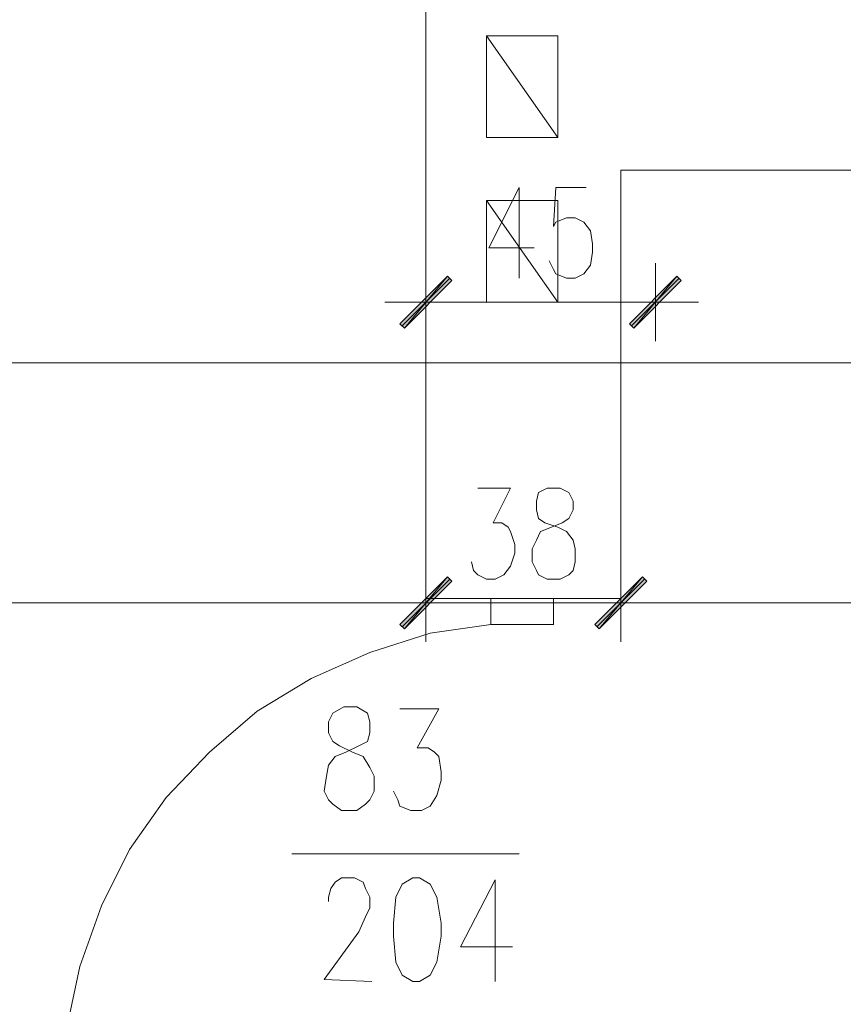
# Model space of a CAD drawing. Header units: inches. Extents: x -1441 to 3871, y -4351 to 2413.
# Tile 131 of 256: x 1535 to 1696, y -1321 to -1129. Entities that reach past the tile are written whole.
import ezdxf

# ---------------------------------------------------------------- set-up
doc = ezdxf.new("R2010")
doc.units = ezdxf.units.IN
doc.header["$MEASUREMENT"] = 0
doc.layers.add('at_Entity', color=7, linetype='Continuous')
doc.layers.add('at_Solid', color=7, linetype='Continuous')

msp = doc.modelspace()

# ---------------------------------------------------------------- hatches: boundary and pattern name
at = {"layer": 'at_Solid', "lineweight": 15}
for points in [[(1608.97747, -1188.11097), (1609.82661, -1188.95534), (1618.28937, -1178.79907)], [(1609.82661, -1188.95534), (1618.28937, -1178.79907), (1619.13851, -1179.64344)], [(1663.16011, -1178.79907), (1654.69258, -1188.95534), (1653.84822, -1188.11097)], [(1664.00925, -1179.64344), (1663.16011, -1178.79907), (1654.69258, -1188.95534)], [(1618.28937, -1237.63766), (1609.82661, -1247.79392), (1608.97747, -1246.94956)], [(1608.97747, -1246.94956), (1609.82661, -1247.79392), (1618.28937, -1237.63766)], [(1619.13851, -1238.48203), (1618.28937, -1237.63766), (1609.82661, -1247.79392)], [(1609.82661, -1247.79392), (1618.28937, -1237.63766), (1619.13851, -1238.48203)], [(1656.38609, -1237.63766), (1647.92333, -1247.79392), (1647.07419, -1246.94956)], [(1647.07419, -1246.94956), (1647.92333, -1247.79392), (1656.38609, -1237.63766)], [(1657.23523, -1238.48203), (1656.38609, -1237.63766), (1647.92333, -1247.79392)], [(1647.92333, -1247.79392), (1656.38609, -1237.63766), (1657.23523, -1238.48203)]]:
    msp.add_hatch(color=7, dxfattribs=at).paths.add_polyline_path(points)

# ---------------------------------------------------------------- linework, layer by layer
at = {"layer": 'at_Entity', "color": 7, "lineweight": 15}
for p, q in [((1614.05799, -1241.86904), (1614.05799, -1119.96049)), ((1625.91253, -1151.70775), (1625.91253, -1131.81026)), ((1625.91253, -1131.81026), (1639.88037, -1131.81026)), ((1639.88037, -1151.70775), (1625.91253, -1131.81026)), ((1639.88037, -1131.81026), (1639.88037, -1151.70775)), ((1639.88037, -1151.70775), (1625.91253, -1151.70775)), ((2149.09605, -1158.05721), (1652.15471, -1158.05721)), ((1652.15471, -1241.86904), (1652.15471, -1158.05721)), ((1632.26198, -1161.44422), (1626.33233, -1173.29399)), ((1632.26198, -1161.44422), (1632.26198, -1179.22364)), ((1639.4558, -1161.44422), (1639.03123, -1169.06261)), ((1645.38069, -1161.44422), (1639.4558, -1161.44422)), ((1625.91253, -1183.87959), (1625.91253, -1163.98209)), ((1625.91253, -1163.98209), (1639.88037, -1163.98209)), ((1639.88037, -1183.87959), (1625.91253, -1163.98209)), ((1639.88037, -1163.98209), (1639.88037, -1183.87959)), ((1639.03123, -1169.06261), (1639.4558, -1168.21824)), ((1639.4558, -1168.21824), (1641.57388, -1167.3691)), ((1641.57388, -1167.3691), (1643.26738, -1167.3691)), ((1643.26738, -1167.3691), (1644.96089, -1168.21824)), ((1644.96089, -1168.21824), (1646.22983, -1169.90698)), ((1646.22983, -1169.90698), (1646.6544, -1172.44962)), ((1646.6544, -1172.44962), (1646.6544, -1174.14313)), ((1626.33233, -1173.29399), (1635.22443, -1173.29399)), ((1646.6544, -1174.14313), (1646.22983, -1176.681)), ((1614.05799, -1191.49798), (1614.05799, -1176.25643)), ((1639.03123, -1177.53014), (1638.18687, -1175.83663)), ((1646.22983, -1176.681), (1644.96089, -1178.3745)), ((1658.92873, -1176.25643), (1658.92873, -1191.49798)), ((1639.4558, -1178.3745), (1639.03123, -1177.53014)), ((1641.57388, -1179.22364), (1639.4558, -1178.3745)), ((1644.96089, -1178.3745), (1643.26738, -1179.22364)), ((1618.28937, -1178.79907), (1608.97747, -1188.11097)), ((1618.71394, -1179.22364), (1609.40204, -1188.53554)), ((1609.82661, -1188.95534), (1618.28937, -1178.79907)), ((1609.82661, -1188.95534), (1618.28937, -1178.79907)), ((1619.13851, -1179.64344), (1609.82661, -1188.95534)), ((1618.28937, -1178.79907), (1619.13851, -1179.64344)), ((1643.26738, -1179.22364), (1641.57388, -1179.22364)), ((1653.84822, -1188.11097), (1663.16011, -1178.79907)), ((1654.27279, -1188.53554), (1663.58468, -1179.22364)), ((1663.16011, -1178.79907), (1654.69258, -1188.95534)), ((1663.16011, -1178.79907), (1654.69258, -1188.95534)), ((1654.69258, -1188.95534), (1664.00925, -1179.64344)), ((1664.00925, -1179.64344), (1663.16011, -1178.79907)), ((1622.52552, -1183.87959), (1606.01503, -1183.87959)), ((1653.42365, -1183.87959), (1619.56308, -1183.87959)), ((1639.88037, -1183.87959), (1625.91253, -1183.87959)), ((1650.88577, -1183.87959), (1667.39149, -1183.87959)), ((1608.97747, -1188.11097), (1609.82661, -1188.95534)), ((1654.69258, -1188.95534), (1653.84822, -1188.11097)), ((1372.78353, -1195.72936), (2143.59096, -1195.72936)), ((1624.21902, -1220.27803), (1630.56848, -1220.27803)), ((1630.56848, -1220.27803), (1627.18147, -1227.05206)), ((1637.7623, -1220.27803), (1636.06879, -1221.12717)), ((1640.30017, -1220.27803), (1637.7623, -1220.27803)), ((1641.99845, -1221.12717), (1640.30017, -1220.27803)), ((1636.06879, -1221.12717), (1635.64899, -1222.82068)), ((1635.64899, -1222.82068), (1635.64899, -1224.51418)), ((1642.84282, -1222.82068), (1641.99845, -1221.12717)), ((1642.84282, -1224.51418), (1642.84282, -1222.82068)), ((1635.64899, -1224.51418), (1636.06879, -1226.20769)), ((1641.99845, -1226.20769), (1642.84282, -1224.51418)), ((1636.06879, -1226.20769), (1637.33773, -1227.05206)), ((1640.72474, -1227.05206), (1641.99845, -1226.20769)), ((1627.18147, -1227.05206), (1628.87497, -1227.05206)), ((1628.87497, -1227.05206), (1630.14391, -1227.9012)), ((1630.14391, -1227.9012), (1630.56848, -1228.74556)), ((1630.56848, -1228.74556), (1631.41284, -1231.28344)), ((1635.64899, -1230.43907), (1636.49336, -1228.74556)), ((1636.49336, -1228.74556), (1638.61144, -1227.9012)), ((1637.33773, -1227.05206), (1639.88037, -1227.9012)), ((1638.61144, -1227.9012), (1640.72474, -1227.05206)), ((1639.88037, -1227.9012), (1641.57388, -1228.74556)), ((1641.57388, -1228.74556), (1642.84282, -1230.43907)), ((1634.79986, -1232.13257), (1635.64899, -1230.43907)), ((1642.84282, -1230.43907), (1643.26738, -1232.13257)), ((1631.41284, -1231.28344), (1631.41284, -1232.97694)), ((1634.79986, -1234.67522), (1634.79986, -1232.13257)), ((1643.26738, -1232.13257), (1643.26738, -1234.67522)), ((1631.41284, -1232.97694), (1630.56848, -1235.51959)), ((1614.05799, -1235.09502), (1614.05799, -1250.3318)), ((1614.05799, -1250.3318), (1614.05799, -1235.09502)), ((1623.36989, -1236.36395), (1622.95009, -1234.67522)), ((1624.21902, -1237.21309), (1623.36989, -1236.36395)), ((1630.56848, -1235.51959), (1629.29477, -1237.21309)), ((1635.64899, -1236.36395), (1634.79986, -1234.67522)), ((1636.06879, -1237.21309), (1635.64899, -1236.36395)), ((1642.84282, -1236.36395), (1641.99845, -1237.21309)), ((1643.26738, -1234.67522), (1642.84282, -1236.36395)), ((1652.15471, -1235.09502), (1652.15471, -1250.3318)), ((1652.15471, -1250.3318), (1652.15471, -1235.09502)), ((1608.97747, -1246.94956), (1618.28937, -1237.63766)), ((1618.28937, -1237.63766), (1608.97747, -1246.94956)), ((1609.40204, -1247.36935), (1618.71394, -1238.05746)), ((1618.71394, -1238.05746), (1609.40204, -1247.36935)), ((1618.28937, -1237.63766), (1609.82661, -1247.79392)), ((1618.28937, -1237.63766), (1609.82661, -1247.79392)), ((1609.82661, -1247.79392), (1618.28937, -1237.63766)), ((1609.82661, -1247.79392), (1618.28937, -1237.63766)), ((1619.13851, -1238.48203), (1618.28937, -1237.63766)), ((1618.28937, -1237.63766), (1619.13851, -1238.48203)), ((1625.91253, -1238.05746), (1624.21902, -1237.21309)), ((1627.60603, -1238.05746), (1625.91253, -1238.05746)), ((1629.29477, -1237.21309), (1627.60603, -1238.05746)), ((1637.7623, -1238.05746), (1636.06879, -1237.21309)), ((1640.30017, -1238.05746), (1637.7623, -1238.05746)), ((1641.99845, -1237.21309), (1640.30017, -1238.05746)), ((1647.07419, -1246.94956), (1656.38609, -1237.63766)), ((1656.38609, -1237.63766), (1647.07419, -1246.94956)), ((1647.49876, -1247.36935), (1656.81066, -1238.05746)), ((1656.81066, -1238.05746), (1647.49876, -1247.36935)), ((1656.38609, -1237.63766), (1647.92333, -1247.79392)), ((1656.38609, -1237.63766), (1647.92333, -1247.79392)), ((1647.92333, -1247.79392), (1656.38609, -1237.63766)), ((1647.92333, -1247.79392), (1656.38609, -1237.63766)), ((1657.23523, -1238.48203), (1656.38609, -1237.63766)), ((1656.38609, -1237.63766), (1657.23523, -1238.48203)), ((1609.82661, -1247.79392), (1619.13851, -1238.48203)), ((1619.13851, -1238.48203), (1609.82661, -1247.79392)), ((1647.92333, -1247.79392), (1657.23523, -1238.48203)), ((1657.23523, -1238.48203), (1647.92333, -1247.79392)), ((1652.15471, -1241.86904), (1614.05799, -1241.86904)), ((1639.03123, -1241.86904), (1626.7569, -1241.86904)), ((1626.7569, -1241.86904), (1626.7569, -1246.94956)), ((1639.03123, -1246.94956), (1639.03123, -1241.86904)), ((1372.78353, -1242.71341), (1608.55767, -1242.71341)), ((1606.01503, -1242.71341), (1622.52552, -1242.71341)), ((1622.52552, -1242.71341), (1606.01503, -1242.71341)), ((1619.56308, -1242.71341), (1646.6544, -1242.71341)), ((1643.69195, -1242.71341), (1660.19767, -1242.71341)), ((1660.19767, -1242.71341), (1643.69195, -1242.71341)), ((1657.6598, -1242.71341), (2143.59096, -1242.71341)), ((1609.82661, -1247.79392), (1608.97747, -1246.94956)), ((1608.97747, -1246.94956), (1609.82661, -1247.79392)), ((1614.90713, -1248.64306), (1626.7569, -1246.94956)), ((1626.7569, -1246.94956), (1639.03123, -1246.94956)), ((1647.92333, -1247.79392), (1647.07419, -1246.94956)), ((1647.07419, -1246.94956), (1647.92333, -1247.79392)), ((1603.05259, -1252.44987), (1614.90713, -1248.64306)), ((1591.62739, -1257.53039), (1603.05259, -1252.44987)), ((1581.04179, -1263.87984), (1591.62739, -1257.53039)), ((1597.97207, -1263.0307), (1595.85877, -1264.30441)), ((1600.51472, -1263.0307), (1597.97207, -1263.0307)), ((1602.63279, -1264.30441), (1600.51472, -1263.0307)), ((1571.72989, -1271.9228), (1581.04179, -1263.87984)), ((1595.85877, -1264.30441), (1595.00963, -1265.99792)), ((1603.05259, -1265.99792), (1602.63279, -1264.30441)), ((1608.97747, -1263.45527), (1616.60063, -1263.45527)), ((1616.60063, -1263.45527), (1612.36448, -1271.07366)), ((1595.00963, -1265.99792), (1595.00963, -1268.11122)), ((1603.05259, -1268.11122), (1603.05259, -1265.99792)), ((1595.00963, -1268.11122), (1595.85877, -1269.80473)), ((1602.63279, -1269.80473), (1603.05259, -1268.11122)), ((1595.85877, -1269.80473), (1597.1277, -1270.65386)), ((1597.1277, -1270.65386), (1599.67035, -1271.9228)), ((1598.39664, -1271.9228), (1600.93928, -1270.65386)), ((1600.93928, -1270.65386), (1602.63279, -1269.80473)), ((1612.36448, -1271.07366), (1614.48256, -1271.07366)), ((1614.48256, -1271.07366), (1615.7515, -1271.9228)), ((1563.26236, -1280.81013), (1571.72989, -1271.9228)), ((1595.00963, -1274.46067), (1596.27857, -1272.76717)), ((1596.27857, -1272.76717), (1598.39664, -1271.9228)), ((1599.67035, -1271.9228), (1601.78365, -1272.76717)), ((1601.78365, -1272.76717), (1603.05259, -1274.88524)), ((1615.7515, -1271.9228), (1616.60063, -1272.76717)), ((1616.60063, -1272.76717), (1617.02043, -1275.72961)), ((1594.58983, -1276.57875), (1595.00963, -1274.46067)), ((1603.05259, -1274.88524), (1603.90173, -1276.57875)), ((1594.16526, -1279.54119), (1594.58983, -1276.57875)), ((1603.90173, -1276.57875), (1603.90173, -1279.54119)), ((1617.02043, -1275.72961), (1617.02043, -1277.42312)), ((1617.02043, -1277.42312), (1616.17606, -1280.38556)), ((1595.00963, -1281.2347), (1594.16526, -1279.54119)), ((1603.90173, -1279.54119), (1603.05259, -1281.2347)), ((1608.55767, -1281.2347), (1607.70854, -1279.54119)), ((1616.17606, -1280.38556), (1614.90713, -1282.50363)), ((1556.06854, -1290.97116), (1563.26236, -1280.81013)), ((1595.85877, -1282.07906), (1595.00963, -1281.2347)), ((1597.55227, -1283.348), (1595.85877, -1282.07906)), ((1602.20822, -1282.07906), (1600.51472, -1283.348)), ((1603.05259, -1281.2347), (1602.20822, -1282.07906)), ((1608.97747, -1282.50363), (1608.55767, -1281.2347)), ((1611.09555, -1283.348), (1608.97747, -1282.50363)), ((1614.90713, -1282.50363), (1613.21362, -1283.348)), ((1600.51472, -1283.348), (1597.55227, -1283.348)), ((1613.21362, -1283.348), (1611.09555, -1283.348)), ((1550.56823, -1301.97656), (1556.06854, -1290.97116)), ((1632.26198, -1291.81553), (1587.81581, -1291.81553)), ((1595.4342, -1298.58955), (1596.27857, -1297.32061)), ((1596.27857, -1297.32061), (1597.55227, -1296.47148)), ((1597.55227, -1296.47148), (1600.09015, -1296.47148)), ((1600.09015, -1296.47148), (1601.78365, -1297.32061)), ((1601.78365, -1297.32061), (1602.20822, -1298.58955)), ((1609.40204, -1297.74041), (1608.13311, -1300.28306)), ((1611.52012, -1296.47148), (1609.40204, -1297.74041)), ((1612.78905, -1296.47148), (1611.52012, -1296.47148)), ((1614.90713, -1297.74041), (1612.78905, -1296.47148)), ((1616.17606, -1300.28306), (1614.90713, -1297.74041)), ((1627.60603, -1296.89605), (1620.83201, -1310.01952)), ((1627.60603, -1296.89605), (1627.60603, -1316.78877)), ((1595.00963, -1300.28306), (1595.4342, -1298.58955)), ((1602.20822, -1298.58955), (1603.05259, -1300.28306)), ((1595.00963, -1301.12742), (1595.00963, -1300.28306)), ((1603.05259, -1300.28306), (1603.05259, -1302.39636)), ((1608.13311, -1300.28306), (1607.70854, -1305.36357)), ((1617.02043, -1305.36357), (1616.17606, -1300.28306)), ((1546.33208, -1313.82633), (1550.56823, -1301.97656)), ((1603.05259, -1302.39636), (1602.20822, -1304.09464)), ((1602.20822, -1304.09464), (1600.93928, -1307.05708)), ((1607.70854, -1305.36357), (1607.70854, -1307.90145)), ((1617.02043, -1307.90145), (1617.02043, -1305.36357)), ((1600.93928, -1307.05708), (1594.16526, -1316.36897)), ((1607.70854, -1307.90145), (1608.13311, -1312.98196)), ((1616.17606, -1312.98196), (1617.02043, -1307.90145)), ((1620.83201, -1310.01952), (1630.99305, -1310.01952)), ((1608.13311, -1312.98196), (1609.40204, -1315.51984)), ((1614.90713, -1315.51984), (1616.17606, -1312.98196)), ((1543.7942, -1325.68087), (1546.33208, -1313.82633)), ((1594.16526, -1316.36897), (1603.47716, -1316.78877)), ((1609.40204, -1315.51984), (1611.52012, -1316.78877)), ((1611.52012, -1316.78877), (1612.78905, -1316.78877)), ((1612.78905, -1316.78877), (1614.90713, -1315.51984))]:
    msp.add_line(p, q, dxfattribs=at)

doc.saveas('drawing.dxf')
